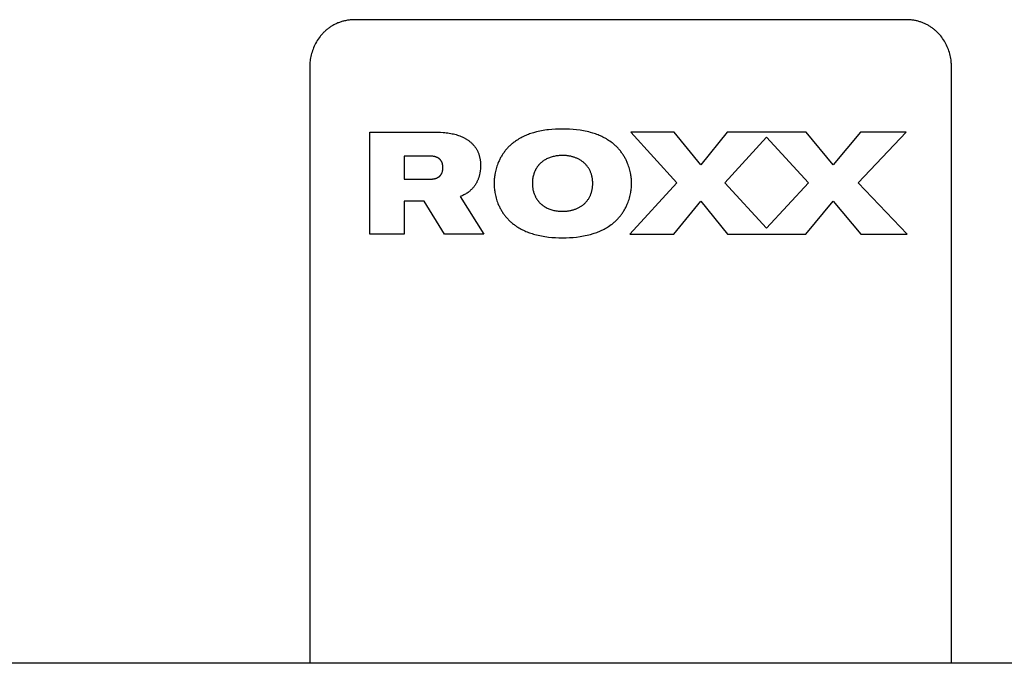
# Model space of a CAD drawing. Header units: millimetres. Extents: x 129 to 629, y 1269 to 1769.
# Tile 85 of 87: x 498 to 535, y 1556 to 1580. Entities that reach past the tile are written whole.
import ezdxf

# ---------------------------------------------------------------- set-up
doc = ezdxf.new("R2010")
doc.units = ezdxf.units.MM
doc.layers.add('ROXX_B.FLEX mini', color=7, linetype='Continuous', true_color=0x000000)

msp = doc.modelspace()

# ---------------------------------------------------------------- linework, layer by layer
at = {"layer": 'ROXX_B.FLEX mini', "color": 18, "lineweight": -3, "true_color": 0x000000}
for points in [[(532.605, 1555.871), (532.605, 1578.298), (532.605, 1578.379), (532.604, 1578.419), (532.602, 1578.459), (532.597, 1578.515), (532.591, 1578.572), (532.583, 1578.627), (532.573, 1578.683), (532.561, 1578.74), (532.547, 1578.796), (532.531, 1578.851), (532.514, 1578.906), (532.495, 1578.96), (532.474, 1579.013), (532.451, 1579.066), (532.427, 1579.119), (532.4, 1579.172), (532.371, 1579.225), (532.341, 1579.276), (532.309, 1579.326), (532.276, 1579.375), (532.241, 1579.423), (532.204, 1579.47), (532.166, 1579.515), (532.127, 1579.559), (532.086, 1579.601), (532.043, 1579.643), (532.022, 1579.662), (531.999, 1579.682), (531.977, 1579.701), (531.954, 1579.72), (531.931, 1579.738), (531.908, 1579.756), (531.884, 1579.774), (531.86, 1579.791), (531.835, 1579.808), (531.81, 1579.824), (531.783, 1579.841), (531.756, 1579.858), (531.729, 1579.873), (531.702, 1579.888), (531.674, 1579.903), (531.647, 1579.917), (531.619, 1579.93), (531.59, 1579.943), (531.562, 1579.955), (531.533, 1579.967), (531.504, 1579.978), (531.475, 1579.988), (531.446, 1579.999), (531.416, 1580.008), (531.386, 1580.017), (531.355, 1580.025), (531.323, 1580.034), (531.29, 1580.041), (531.258, 1580.048), (531.226, 1580.055), (531.193, 1580.06), (531.16, 1580.065), (531.127, 1580.07), (531.094, 1580.073), (531.059, 1580.077), (531.026, 1580.079), (530.993, 1580.081), (530.962, 1580.082), (530.829, 1580.083), (520.813, 1580.083), (510.381, 1580.083), (510.232, 1580.083), (510.164, 1580.083), (510.097, 1580.081), (510.064, 1580.079), (510.031, 1580.077), (509.998, 1580.074), (509.963, 1580.07), (509.928, 1580.066), (509.892, 1580.06), (509.855, 1580.054), (509.817, 1580.046), (509.784, 1580.039), (509.751, 1580.031), (509.718, 1580.023), (509.686, 1580.013), (509.655, 1580.004), (509.623, 1579.993), (509.592, 1579.982), (509.561, 1579.971), (509.531, 1579.959), (509.5, 1579.946), (509.47, 1579.932), (509.44, 1579.918), (509.41, 1579.903), (509.381, 1579.887), (509.351, 1579.87), (509.322, 1579.853), (509.296, 1579.837), (509.27, 1579.821), (509.244, 1579.804), (509.219, 1579.786), (509.194, 1579.768), (509.17, 1579.75), (509.145, 1579.731), (509.122, 1579.711), (509.098, 1579.692), (509.075, 1579.671), (509.053, 1579.651), (509.031, 1579.63), (509.009, 1579.608), (508.987, 1579.587), (508.966, 1579.564), (508.945, 1579.542), (508.925, 1579.519), (508.905, 1579.495), (508.886, 1579.472), (508.867, 1579.448), (508.83, 1579.399), (508.795, 1579.348), (508.761, 1579.297), (508.729, 1579.244), (508.699, 1579.19), (508.671, 1579.135), (508.646, 1579.082), (508.622, 1579.029), (508.601, 1578.976), (508.581, 1578.922), (508.563, 1578.867), (508.546, 1578.812), (508.532, 1578.755), (508.519, 1578.698), (508.508, 1578.644), (508.499, 1578.59), (508.492, 1578.535), (508.487, 1578.48), (508.483, 1578.427), (508.482, 1578.4), (508.482, 1578.129), (508.482, 1577.803), (508.482, 1555.871)], [(510.732, 1572.015), (510.732, 1575.849)], [(510.732, 1575.849), (513.049, 1575.849), (513.219, 1575.849), (513.304, 1575.848), (513.389, 1575.846), (513.501, 1575.84), (513.557, 1575.835), (513.613, 1575.829), (513.668, 1575.823), (513.724, 1575.815), (513.779, 1575.805), (513.835, 1575.795), (513.884, 1575.784), (513.933, 1575.772), (513.981, 1575.759), (514.029, 1575.744), (514.077, 1575.729), (514.123, 1575.712), (514.169, 1575.693), (514.215, 1575.673), (514.26, 1575.652), (514.282, 1575.641), (514.304, 1575.629), (514.325, 1575.617), (514.347, 1575.604), (514.368, 1575.592), (514.389, 1575.578), (514.41, 1575.564), (514.431, 1575.55), (514.451, 1575.535), (514.471, 1575.52), (514.491, 1575.505), (514.511, 1575.489), (514.53, 1575.472), (514.55, 1575.455), (514.569, 1575.437), (514.588, 1575.418), (514.607, 1575.4), (514.625, 1575.381), (514.642, 1575.361), (514.659, 1575.342), (514.675, 1575.322), (514.69, 1575.302), (514.705, 1575.281), (514.719, 1575.261), (514.733, 1575.24), (514.746, 1575.218), (514.759, 1575.197), (514.771, 1575.175), (514.783, 1575.153), (514.793, 1575.13), (514.804, 1575.108), (514.814, 1575.085), (514.823, 1575.062), (514.832, 1575.038), (514.84, 1575.015), (514.848, 1574.991), (514.855, 1574.966), (514.861, 1574.942), (514.867, 1574.917), (514.873, 1574.892), (514.878, 1574.867), (514.882, 1574.841), (514.886, 1574.816), (514.89, 1574.79), (514.893, 1574.763), (514.895, 1574.737), (514.897, 1574.711), (514.898, 1574.685), (514.9, 1574.631), (514.899, 1574.576), (514.897, 1574.521), (514.893, 1574.466), (514.888, 1574.412), (514.881, 1574.358), (514.877, 1574.332), (514.872, 1574.307), (514.862, 1574.259), (514.857, 1574.235), (514.851, 1574.211), (514.845, 1574.188), (514.838, 1574.165), (514.831, 1574.142), (514.823, 1574.119), (514.815, 1574.096), (514.806, 1574.073), (514.797, 1574.051), (514.788, 1574.029), (514.778, 1574.007), (514.767, 1573.985), (514.756, 1573.963), (514.744, 1573.941), (514.733, 1573.921), (514.721, 1573.902), (514.71, 1573.883), (514.697, 1573.864), (514.685, 1573.846), (514.672, 1573.828), (514.659, 1573.81), (514.645, 1573.793), (514.631, 1573.776), (514.617, 1573.759), (514.603, 1573.743), (514.588, 1573.726), (514.572, 1573.71), (514.556, 1573.695), (514.54, 1573.679), (514.523, 1573.664), (514.508, 1573.65), (514.493, 1573.637), (514.477, 1573.624), (514.461, 1573.611), (514.429, 1573.587), (514.395, 1573.563), (514.365, 1573.543), (514.334, 1573.525), (514.302, 1573.507), (514.271, 1573.49), (514.239, 1573.474), (514.206, 1573.458), (514.173, 1573.444), (514.139, 1573.43)], [(522.185, 1575.849), (520.549, 1575.849)], [(520.549, 1575.849), (522.277, 1573.95)], [(523.18, 1574.622), (522.185, 1575.849)], [(524.177, 1575.849), (523.18, 1574.622)], [(527.146, 1575.849), (524.177, 1575.849)], [(528.166, 1574.622), (527.146, 1575.849)], [(529.193, 1575.849), (528.166, 1574.622)], [(529.103, 1573.95), (530.903, 1575.849)], [(530.903, 1575.849), (529.193, 1575.849)], [(525.652, 1575.664), (524.084, 1573.95)], [(527.235, 1573.95), (525.652, 1575.664)], [(513.283, 1574.141), (513.292, 1574.146), (513.298, 1574.149), (513.305, 1574.153), (513.311, 1574.157), (513.318, 1574.161), (513.324, 1574.165), (513.33, 1574.169), (513.335, 1574.173), (513.341, 1574.177), (513.347, 1574.182), (513.352, 1574.186), (513.357, 1574.191), (513.363, 1574.195), (513.368, 1574.2), (513.373, 1574.205), (513.378, 1574.21), (513.382, 1574.215), (513.387, 1574.22), (513.391, 1574.225), (513.396, 1574.23), (513.4, 1574.235), (513.404, 1574.24), (513.408, 1574.246), (513.412, 1574.251), (513.416, 1574.257), (513.42, 1574.262), (513.423, 1574.268), (513.427, 1574.274), (513.43, 1574.279), (513.433, 1574.285), (513.436, 1574.291), (513.439, 1574.297), (513.442, 1574.303), (513.445, 1574.309), (513.448, 1574.315), (513.453, 1574.328), (513.458, 1574.34), (513.462, 1574.353), (513.466, 1574.366), (513.469, 1574.379), (513.473, 1574.392), (513.475, 1574.406), (513.478, 1574.419), (513.48, 1574.433), (513.482, 1574.447), (513.483, 1574.461), (513.484, 1574.475), (513.485, 1574.489), (513.485, 1574.503), (513.486, 1574.517), (513.485, 1574.532), (513.485, 1574.546), (513.484, 1574.56), (513.483, 1574.574), (513.482, 1574.588), (513.48, 1574.602), (513.478, 1574.615), (513.475, 1574.629), (513.473, 1574.642), (513.469, 1574.656), (513.466, 1574.669), (513.462, 1574.682), (513.458, 1574.694), (513.453, 1574.707), (513.448, 1574.719), (513.445, 1574.725), (513.442, 1574.732), (513.439, 1574.738), (513.436, 1574.743), (513.433, 1574.749), (513.43, 1574.755), (513.427, 1574.761), (513.423, 1574.767), (513.42, 1574.772), (513.416, 1574.778), (513.412, 1574.783), (513.408, 1574.789), (513.404, 1574.794), (513.4, 1574.799), (513.396, 1574.805), (513.391, 1574.81), (513.387, 1574.815), (513.382, 1574.82), (513.378, 1574.825), (513.373, 1574.83), (513.368, 1574.835), (513.363, 1574.839), (513.357, 1574.844), (513.352, 1574.848), (513.347, 1574.853), (513.341, 1574.857), (513.335, 1574.862), (513.33, 1574.866), (513.324, 1574.87), (513.317, 1574.874), (513.311, 1574.878), (513.305, 1574.882), (513.298, 1574.885), (513.292, 1574.889), (513.281, 1574.895), (513.269, 1574.9), (513.258, 1574.905), (513.247, 1574.91), (513.236, 1574.914), (513.224, 1574.918), (513.213, 1574.922), (513.201, 1574.926), (513.19, 1574.929), (513.178, 1574.932), (513.166, 1574.934), (513.154, 1574.937), (513.142, 1574.939), (513.13, 1574.941), (513.105, 1574.944), (513.09, 1574.945), (513.075, 1574.947), (513.046, 1574.948), (513.016, 1574.949), (512.986, 1574.949), (512.873, 1574.949), (512.027, 1574.949)], [(512.027, 1574.949), (512.027, 1574.086)], [(517.387, 1574.843), (517.357, 1574.827), (517.328, 1574.81), (517.299, 1574.793), (517.272, 1574.774), (517.244, 1574.755), (517.218, 1574.735), (517.192, 1574.713), (517.167, 1574.692), (517.155, 1574.68), (517.143, 1574.669), (517.131, 1574.657), (517.12, 1574.645), (517.108, 1574.633), (517.097, 1574.621), (517.086, 1574.608), (517.076, 1574.596), (517.065, 1574.583), (517.055, 1574.57), (517.045, 1574.556), (517.035, 1574.543), (517.025, 1574.529), (517.016, 1574.515), (517.007, 1574.501), (516.998, 1574.486), (516.989, 1574.472), (516.981, 1574.457), (516.972, 1574.442), (516.964, 1574.427), (516.957, 1574.412), (516.949, 1574.396), (516.942, 1574.38), (516.935, 1574.364), (516.928, 1574.348), (516.922, 1574.332), (516.916, 1574.315), (516.91, 1574.299), (516.904, 1574.282), (516.899, 1574.265), (516.889, 1574.23), (516.88, 1574.194), (516.872, 1574.158), (516.866, 1574.121), (516.86, 1574.083), (516.856, 1574.044), (516.853, 1574.005), (516.851, 1573.965), (516.85, 1573.924), (516.851, 1573.889), (516.852, 1573.854), (516.855, 1573.82), (516.858, 1573.786), (516.862, 1573.753), (516.867, 1573.72), (516.873, 1573.688), (516.88, 1573.656), (516.887, 1573.625), (516.896, 1573.595), (516.905, 1573.565), (516.915, 1573.536), (516.926, 1573.507), (516.937, 1573.479), (516.95, 1573.451), (516.963, 1573.425)], [(517.982, 1574.974), (517.941, 1574.973), (517.901, 1574.972), (517.861, 1574.97), (517.821, 1574.966), (517.782, 1574.962), (517.743, 1574.956), (517.705, 1574.95), (517.667, 1574.942), (517.63, 1574.933), (517.594, 1574.923), (517.558, 1574.913), (517.522, 1574.901), (517.488, 1574.888), (517.453, 1574.874), (517.42, 1574.859), (517.387, 1574.843)], [(517.982, 1572.875), (518.011, 1572.875), (518.041, 1572.876), (518.069, 1572.877), (518.098, 1572.879), (518.127, 1572.881), (518.155, 1572.884), (518.183, 1572.887), (518.211, 1572.891), (518.239, 1572.895), (518.266, 1572.9), (518.293, 1572.906), (518.32, 1572.912), (518.346, 1572.919), (518.373, 1572.926), (518.399, 1572.934), (518.424, 1572.942), (518.45, 1572.951), (518.475, 1572.96), (518.499, 1572.97), (518.524, 1572.98), (518.548, 1572.991), (518.571, 1573.002), (518.594, 1573.014), (518.617, 1573.027), (518.64, 1573.04), (518.662, 1573.053), (518.684, 1573.067), (518.705, 1573.082), (518.726, 1573.097), (518.746, 1573.112), (518.766, 1573.128), (518.786, 1573.145), (518.805, 1573.162), (518.823, 1573.179), (518.841, 1573.197), (518.859, 1573.216), (518.876, 1573.235), (518.893, 1573.254), (518.909, 1573.274), (518.924, 1573.295), (518.94, 1573.316), (518.954, 1573.337), (518.968, 1573.359), (518.981, 1573.381), (518.994, 1573.404), (519.007, 1573.427), (519.018, 1573.451), (519.029, 1573.475), (519.04, 1573.5), (519.05, 1573.525), (519.059, 1573.551), (519.068, 1573.577), (519.076, 1573.603), (519.083, 1573.63), (519.09, 1573.658), (519.096, 1573.686), (519.101, 1573.714), (519.106, 1573.743), (519.11, 1573.772), (519.113, 1573.801), (519.115, 1573.832), (519.117, 1573.862), (519.118, 1573.893), (519.119, 1573.924), (519.118, 1573.956), (519.117, 1573.987), (519.115, 1574.017), (519.113, 1574.047), (519.11, 1574.077), (519.106, 1574.106), (519.101, 1574.135), (519.096, 1574.163), (519.09, 1574.191), (519.083, 1574.219), (519.076, 1574.246), (519.068, 1574.272), (519.059, 1574.298), (519.05, 1574.324), (519.04, 1574.349), (519.029, 1574.374), (519.018, 1574.398), (519.007, 1574.422), (518.994, 1574.445), (518.981, 1574.468), (518.968, 1574.49), (518.954, 1574.512), (518.94, 1574.533), (518.924, 1574.554), (518.909, 1574.575), (518.893, 1574.595), (518.876, 1574.614), (518.859, 1574.633), (518.841, 1574.652), (518.823, 1574.67), (518.805, 1574.687), (518.786, 1574.704), (518.766, 1574.721), (518.746, 1574.737), (518.726, 1574.752), (518.705, 1574.767), (518.683, 1574.782), (518.662, 1574.796), (518.64, 1574.809), (518.617, 1574.822), (518.594, 1574.834), (518.571, 1574.846), (518.547, 1574.858), (518.524, 1574.869), (518.499, 1574.879), (518.475, 1574.889), (518.449, 1574.898), (518.424, 1574.907), (518.399, 1574.915), (518.373, 1574.923), (518.346, 1574.93), (518.32, 1574.937), (518.293, 1574.943), (518.266, 1574.948), (518.239, 1574.953), (518.211, 1574.958), (518.183, 1574.962), (518.155, 1574.965), (518.127, 1574.968), (518.098, 1574.97), (518.069, 1574.972), (518.041, 1574.973), (518.011, 1574.974), (517.982, 1574.974)], [(512.027, 1574.086), (512.986, 1574.086), (513.016, 1574.086), (513.046, 1574.087), (513.076, 1574.088), (513.09, 1574.089), (513.105, 1574.091), (513.129, 1574.094), (513.14, 1574.096), (513.152, 1574.098), (513.163, 1574.1), (513.174, 1574.102), (513.185, 1574.105), (513.196, 1574.108), (513.207, 1574.111), (513.218, 1574.114), (513.229, 1574.118), (513.24, 1574.122), (513.251, 1574.126), (513.261, 1574.131), (513.272, 1574.135), (513.283, 1574.141)], [(522.277, 1573.95), (520.515, 1572.015)], [(524.084, 1573.95), (525.652, 1572.237)], [(525.652, 1572.237), (527.235, 1573.95)], [(530.938, 1572.015), (529.103, 1573.95)], [(512.782, 1573.257), (512.027, 1573.257)], [(512.027, 1573.257), (512.027, 1572.015)], [(513.547, 1572.015), (512.782, 1573.257)], [(514.139, 1573.43), (515.026, 1572.015)], [(516.963, 1573.425), (516.972, 1573.408), (516.981, 1573.391), (516.99, 1573.375), (517, 1573.359), (517.01, 1573.343), (517.02, 1573.328), (517.03, 1573.313), (517.041, 1573.298), (517.052, 1573.283), (517.063, 1573.269), (517.075, 1573.254), (517.086, 1573.24), (517.098, 1573.227), (517.111, 1573.213), (517.123, 1573.2), (517.136, 1573.187), (517.149, 1573.174), (517.162, 1573.162), (517.176, 1573.149), (517.19, 1573.137), (517.204, 1573.126), (517.218, 1573.114), (517.232, 1573.103), (517.247, 1573.092), (517.262, 1573.081), (517.277, 1573.071), (517.292, 1573.061), (517.308, 1573.051), (517.324, 1573.041), (517.34, 1573.032), (517.356, 1573.023), (517.372, 1573.014), (517.406, 1572.997), (517.44, 1572.981), (517.474, 1572.966), (517.51, 1572.953), (517.546, 1572.94), (517.583, 1572.928), (517.621, 1572.918), (517.659, 1572.909), (517.697, 1572.901), (517.737, 1572.894), (517.776, 1572.888), (517.817, 1572.883), (517.857, 1572.879), (517.898, 1572.877), (517.94, 1572.875), (517.982, 1572.875)], [(522.173, 1572.015), (523.18, 1573.256)], [(523.18, 1573.256), (524.188, 1572.015)], [(527.135, 1572.015), (528.166, 1573.256)], [(528.166, 1573.256), (529.205, 1572.015)], [(512.027, 1572.015), (510.732, 1572.015)], [(515.026, 1572.015), (513.547, 1572.015)], [(520.515, 1572.015), (522.173, 1572.015)], [(524.188, 1572.015), (527.135, 1572.015)], [(529.205, 1572.015), (530.938, 1572.015)], [(580.547, 1555.871), (580.546, 1555.871), (460.548, 1555.871), (460.547, 1555.871)]]:
    msp.add_lwpolyline(points, dxfattribs=at)
msp.add_lwpolyline([(517.982, 1571.878), (518.115, 1571.88), (518.247, 1571.885), (518.38, 1571.894), (518.512, 1571.907), (518.644, 1571.924), (518.709, 1571.934), (518.775, 1571.946), (518.84, 1571.959), (518.905, 1571.973), (518.969, 1571.989), (519.033, 1572.006), (519.13, 1572.034), (519.177, 1572.049), (519.225, 1572.066), (519.272, 1572.083), (519.319, 1572.101), (519.365, 1572.12), (519.411, 1572.14), (519.456, 1572.161), (519.501, 1572.182), (519.546, 1572.205), (519.59, 1572.229), (519.633, 1572.254), (519.676, 1572.28), (519.718, 1572.307), (519.76, 1572.335), (519.817, 1572.375), (519.844, 1572.396), (519.871, 1572.417), (519.898, 1572.439), (519.924, 1572.461), (519.949, 1572.483), (519.974, 1572.506), (519.999, 1572.529), (520.023, 1572.553), (520.047, 1572.577), (520.07, 1572.601), (520.093, 1572.626), (520.115, 1572.651), (520.137, 1572.677), (520.158, 1572.703), (520.179, 1572.729), (520.199, 1572.756), (520.219, 1572.783), (520.238, 1572.81), (520.257, 1572.838), (520.276, 1572.867), (520.294, 1572.895), (520.311, 1572.924), (520.328, 1572.954), (520.344, 1572.983), (520.36, 1573.014), (520.375, 1573.044), (520.39, 1573.075), (520.405, 1573.106), (520.419, 1573.138), (520.432, 1573.17), (520.452, 1573.221), (520.47, 1573.272), (520.487, 1573.323), (520.503, 1573.375), (520.517, 1573.427), (520.53, 1573.48), (520.541, 1573.533), (520.551, 1573.587), (520.558, 1573.629), (520.564, 1573.671), (520.569, 1573.713), (520.574, 1573.755), (520.577, 1573.797), (520.58, 1573.839), (520.581, 1573.882), (520.582, 1573.924), (520.581, 1573.967), (520.58, 1574.01), (520.577, 1574.052), (520.574, 1574.094), (520.569, 1574.136), (520.564, 1574.178), (520.558, 1574.22), (520.551, 1574.262), (520.541, 1574.316), (520.53, 1574.369), (520.517, 1574.422), (520.503, 1574.474), (520.487, 1574.526), (520.47, 1574.577), (520.452, 1574.628), (520.432, 1574.679), (520.418, 1574.711), (520.405, 1574.743), (520.39, 1574.774), (520.375, 1574.805), (520.36, 1574.835), (520.344, 1574.866), (520.328, 1574.895), (520.311, 1574.925), (520.293, 1574.954), (520.275, 1574.983), (520.257, 1575.011), (520.238, 1575.039), (520.219, 1575.066), (520.199, 1575.093), (520.179, 1575.12), (520.158, 1575.146), (520.137, 1575.172), (520.115, 1575.198), (520.093, 1575.223), (520.07, 1575.248), (520.047, 1575.272), (520.023, 1575.296), (519.999, 1575.32), (519.974, 1575.343), (519.949, 1575.366), (519.923, 1575.388), (519.897, 1575.41), (519.871, 1575.432), (519.844, 1575.453), (519.816, 1575.474), (519.76, 1575.514), (519.718, 1575.542), (519.675, 1575.569), (519.632, 1575.595), (519.589, 1575.62), (519.545, 1575.644), (519.5, 1575.667), (519.456, 1575.688), (519.41, 1575.709), (519.364, 1575.729), (519.318, 1575.748), (519.271, 1575.766), (519.224, 1575.783), (519.177, 1575.799), (519.129, 1575.815), (519.033, 1575.843), (518.969, 1575.86), (518.904, 1575.876), (518.839, 1575.89), (518.774, 1575.903), (518.709, 1575.914), (518.643, 1575.925), (518.512, 1575.942), (518.379, 1575.955), (518.247, 1575.964), (518.114, 1575.969), (517.982, 1575.971), (517.85, 1575.969), (517.718, 1575.964), (517.586, 1575.955), (517.454, 1575.942), (517.389, 1575.934), (517.323, 1575.925), (517.258, 1575.914), (517.193, 1575.903), (517.128, 1575.89), (517.063, 1575.876), (516.999, 1575.86), (516.935, 1575.843), (516.887, 1575.829), (516.84, 1575.815), (516.792, 1575.799), (516.745, 1575.783), (516.699, 1575.766), (516.653, 1575.748), (516.607, 1575.729), (516.562, 1575.709), (516.517, 1575.688), (516.472, 1575.666), (516.428, 1575.644), (516.385, 1575.62), (516.342, 1575.595), (516.299, 1575.569), (516.257, 1575.542), (516.216, 1575.514), (516.188, 1575.494), (516.16, 1575.473), (516.133, 1575.452), (516.107, 1575.431), (516.08, 1575.41), (516.055, 1575.388), (516.029, 1575.365), (516.005, 1575.342), (515.98, 1575.319), (515.957, 1575.295), (515.933, 1575.271), (515.91, 1575.247), (515.888, 1575.222), (515.866, 1575.197), (515.845, 1575.171), (515.824, 1575.145), (515.803, 1575.119), (515.783, 1575.092), (515.764, 1575.065), (515.745, 1575.038), (515.727, 1575.01), (515.709, 1574.982), (515.691, 1574.953), (515.674, 1574.924), (515.657, 1574.895), (515.641, 1574.865), (515.626, 1574.835), (515.611, 1574.804), (515.596, 1574.773), (515.582, 1574.742), (515.556, 1574.679), (515.536, 1574.628), (515.518, 1574.577), (515.501, 1574.525), (515.486, 1574.474), (515.472, 1574.421), (515.46, 1574.369), (515.449, 1574.316), (515.439, 1574.262), (515.432, 1574.22), (515.426, 1574.178), (515.421, 1574.136), (515.416, 1574.094), (515.413, 1574.052), (515.411, 1574.009), (515.409, 1573.967), (515.409, 1573.924), (515.409, 1573.882), (515.411, 1573.839), (515.413, 1573.797), (515.416, 1573.755), (515.421, 1573.713), (515.426, 1573.671), (515.432, 1573.628), (515.439, 1573.586), (515.449, 1573.533), (515.46, 1573.48), (515.472, 1573.427), (515.486, 1573.375), (515.501, 1573.323), (515.518, 1573.272), (515.536, 1573.221), (515.556, 1573.17), (515.582, 1573.106), (515.596, 1573.075), (515.611, 1573.044), (515.626, 1573.014), (515.642, 1572.984), (515.658, 1572.954), (515.674, 1572.924), (515.691, 1572.895), (515.709, 1572.867), (515.727, 1572.839), (515.745, 1572.811), (515.764, 1572.783), (515.784, 1572.756), (515.804, 1572.729), (515.824, 1572.703), (515.845, 1572.677), (515.867, 1572.651), (515.888, 1572.626), (515.911, 1572.601), (515.934, 1572.577), (515.957, 1572.553), (515.981, 1572.529), (516.005, 1572.506), (516.03, 1572.483), (516.055, 1572.461), (516.081, 1572.439), (516.107, 1572.417), (516.134, 1572.396), (516.161, 1572.375), (516.189, 1572.355), (516.217, 1572.335), (516.258, 1572.306), (516.3, 1572.279), (516.342, 1572.254), (516.385, 1572.229), (516.429, 1572.205), (516.473, 1572.182), (516.517, 1572.16), (516.562, 1572.139), (516.607, 1572.12), (516.653, 1572.101), (516.699, 1572.083), (516.746, 1572.065), (516.793, 1572.049), (516.84, 1572.034), (516.888, 1572.019), (516.936, 1572.006), (516.999, 1571.989), (517.064, 1571.973), (517.128, 1571.959), (517.193, 1571.946), (517.258, 1571.934), (517.323, 1571.924), (517.389, 1571.915), (517.454, 1571.906), (517.586, 1571.893), (517.718, 1571.885), (517.85, 1571.88)], close=True, dxfattribs=at)

doc.saveas('drawing.dxf')
